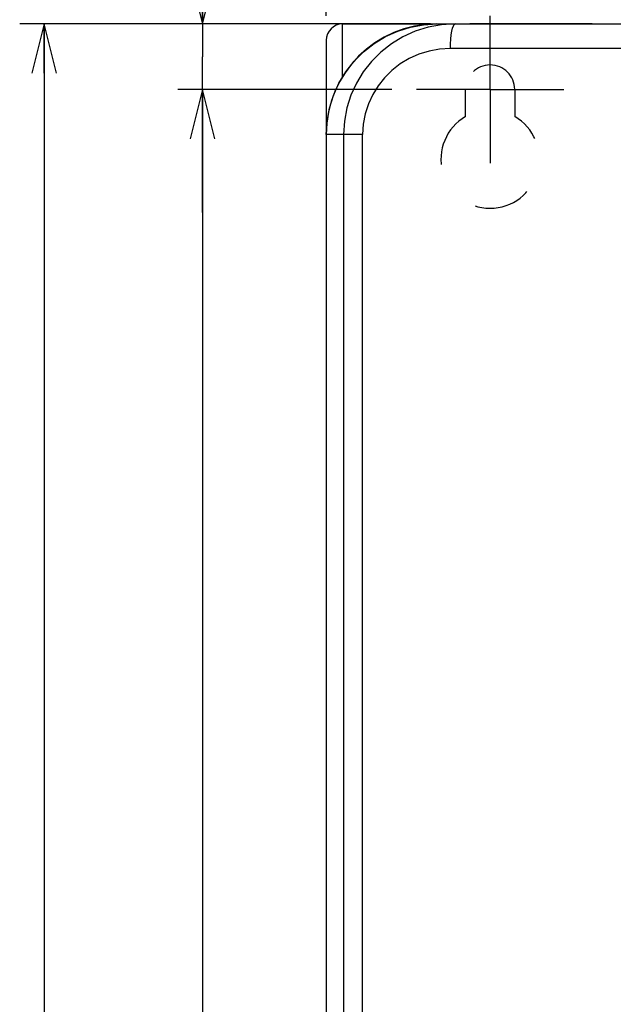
# Model space of a CAD drawing. Extents: x 30 to 410, y 34 to 287.
# Tile 21 of 66: x 33 to 57, y 196 to 236. Entities that reach past the tile are written whole.
import ezdxf

# ---------------------------------------------------------------- set-up
doc = ezdxf.new("R2010")
doc.units = 0
doc.header["$LTSCALE"] = 23.1
doc.linetypes.add('CENTER', pattern=[0.6, 0.375, -0.075, 0.075, -0.075])
doc.linetypes.add('HIDDEN', pattern=[0.2, 0.1, -0.1])
doc.layers.get('0').update_dxf_attribs({"linetype": 'CONTINUOUS'})
for name, color, linetype in [('ALL_AXIS', 7, 'CONTINUOUS'), ('ALL_DIM', 7, 'CONTINUOUS'), ('ALL_FEATURES', 7, 'CONTINUOUS')]:
    doc.layers.add(name, color=color, linetype=linetype)
doc.dimstyles.get("Standard").update_dxf_attribs({"dimtxt": 2.5, "dimasz": 2.5, "dimexe": 1.25, "dimexo": 0.625, "dimtad": 1, "dimcen": 2.5, "dimazin": 3, "dimtfac": 1, "dimtmove": 0, "dimatfit": 3})

# ---------------------------------------------------------------- blocks, each defined once
blk = doc.blocks.new('_OPEN')
at = {"color": 0, "linetype": 'BYBLOCK'}
for p, q in [((0, 0), (-1, 0.25)), ((-1, -0.25), (0, 0)), ((-1, 0), (0, 0))]:
    blk.add_line(p, q, dxfattribs=at)
blk = doc.blocks.new('*D0')
at = {"layer": 'ALL_DIM', "color": 2, "linetype": 'CONTINUOUS'}
for p, q in [((49.387, 236.238), (32.671, 236.238)), ((33.671, 236.238), (33.671, 186.238)), ((33.671, 136.238), (33.671, 186.238)), ((54.478, 136.238), (32.671, 136.238))]:
    blk.add_line(p, q, dxfattribs=at)
at = {"layer": 'ALL_DIM', "color": 2, "linetype": 'CONTINUOUS', "xscale": 2, "yscale": 2, "zscale": 2}
for p, rotation in [((33.671, 236.238), 90), ((33.671, 136.238), 270)]:
    blk.add_blockref('_OPEN', p, dxfattribs=dict(at, rotation=rotation))
blk = doc.blocks.new('*D19')
at = {"layer": 'ALL_DIM', "color": 2, "linetype": 'CONTINUOUS'}
for p, q in [((47.806, 233.571), (39.107, 233.571)), ((40.107, 233.571), (40.107, 186.238)), ((40.107, 138.904), (40.107, 186.238)), ((47.806, 138.904), (39.107, 138.904))]:
    blk.add_line(p, q, dxfattribs=at)
at = {"layer": 'ALL_DIM', "color": 2, "linetype": 'CONTINUOUS', "xscale": 2, "yscale": 2, "zscale": 2}
for p, rotation in [((40.107, 233.571), 90), ((40.107, 138.904), 270)]:
    blk.add_blockref('_OPEN', p, dxfattribs=dict(at, rotation=rotation))
blk = doc.blocks.new('*D20')
at = {"layer": 'ALL_DIM', "color": 2, "linetype": 'CONTINUOUS'}
for p, q in [((40.107, 236.238), (40.107, 245.891)), ((40.107, 245.891), (40.107, 234.904)), ((44.806, 236.238), (39.107, 236.238)), ((40.107, 228.571), (40.107, 234.904)), ((47.806, 233.571), (39.107, 233.571)), ((40.107, 233.571), (40.107, 228.571))]:
    blk.add_line(p, q, dxfattribs=at)
at = {"layer": 'ALL_DIM', "color": 2, "linetype": 'CONTINUOUS', "xscale": 2, "yscale": 2, "zscale": 2}
for p, rotation in [((40.107, 236.238), 270), ((40.107, 233.571), 90)]:
    blk.add_blockref('_OPEN', p, dxfattribs=dict(at, rotation=rotation))
blk = doc.blocks.new('*D23')
at = {"layer": 'ALL_DIM', "color": 2, "linetype": 'CONTINUOUS'}
for p, q in [((45.139, 236.571), (45.139, 250.271)), ((51.806, 237.571), (51.806, 250.271)), ((45.139, 249.271), (37.465, 249.271)), ((37.465, 249.271), (48.472, 249.271)), ((56.806, 249.271), (48.472, 249.271)), ((51.806, 249.271), (56.806, 249.271))]:
    blk.add_line(p, q, dxfattribs=at)
at = {"layer": 'ALL_DIM', "color": 2, "linetype": 'CONTINUOUS', "xscale": 2, "yscale": 2, "zscale": 2}
blk.add_blockref('_OPEN', (45.139, 249.271), dxfattribs=at)
at = {"layer": 'ALL_DIM', "color": 2, "linetype": 'CONTINUOUS', "xscale": 2, "yscale": 2, "zscale": 2, "rotation": 180}
blk.add_blockref('_OPEN', (51.806, 249.271), dxfattribs=at)

msp = doc.modelspace()

# ---------------------------------------------------------------- linework, layer by layer
at = {"layer": 'ALL_AXIS', "color": 7, "linetype": 'CENTER'}
for q in [(51.806, 236.571), (48.806, 233.571), (51.806, 230.571), (54.806, 233.571)]:
    msp.add_line((51.806, 233.571), q, dxfattribs=at)
at = {"layer": 'ALL_AXIS', "color": 7, "linetype": 'CONTINUOUS'}
msp.add_line((49.138, 236.238), (49.153, 236.238), dxfattribs=at)
at = {"layer": 'ALL_AXIS', "color": 8, "linetype": 'HIDDEN'}
for p, q in [((50.806, 232.47), (50.806, 233.571)), ((52.806, 233.571), (52.806, 232.47))]:
    msp.add_line(p, q, dxfattribs=at)
for centre, radius, start, end in [((51.806, 233.571), 1, 0, 180), ((51.806, 230.738), 2, 120, 60)]:
    msp.add_arc(centre, radius, start, end, dxfattribs=at)
at = {"layer": 'ALL_FEATURES', "color": 7, "linetype": 'CONTINUOUS'}
for p, q in [((45.806, 234.089), (45.806, 236.238)), ((45.806, 236.238), (49.138, 236.238)), ((49.153, 236.238), (49.153, 236.208)), ((49.153, 236.238), (101.125, 236.238)), ((50.985, 236.249), (50.985, 236.238)), ((50.985, 236.249), (55.959, 236.249)), ((55.959, 236.249), (55.96, 236.238)), ((45.139, 235.571), (45.139, 137.571))]:
    msp.add_line(p, q, dxfattribs=at)
at = {"layer": 'ALL_FEATURES', "color": 9, "linetype": 'CONTINUOUS'}
for p, q in [((49.138, 236.238), (49.138, 236.207)), ((59.001, 235.238), (50.192, 235.238)), ((46.619, 231.738), (45.139, 231.738)), ((45.844, 231.738), (45.844, 141.436)), ((46.619, 162.057), (46.619, 231.738))]:
    msp.add_line(p, q, dxfattribs=at)
at = {"layer": 'ALL_FEATURES', "color": 7, "linetype": 'CONTINUOUS'}
msp.add_lwpolyline([(45.139, 231.738), (45.172, 232.28), (45.27, 232.814), (45.431, 233.332), (45.654, 233.827), (45.936, 234.292), (46.271, 234.72), (46.656, 235.105), (47.084, 235.44), (47.55, 235.721), (48.046, 235.945), (48.566, 236.107), (49.102, 236.205), (49.645, 236.238)], dxfattribs=at)
at = {"layer": 'ALL_FEATURES', "color": 9, "linetype": 'CONTINUOUS'}
for points in [[(50.387, 236.238), (49.828, 236.203), (49.286, 236.103), (48.76, 235.939), (48.26, 235.713), (47.792, 235.43), (47.363, 235.095), (46.979, 234.712), (46.645, 234.288), (46.365, 233.829), (46.143, 233.342), (45.979, 232.826), (45.878, 232.287), (45.844, 231.738)], [(50.192, 235.238), (50.196, 235.433), (50.207, 235.62), (50.225, 235.793), (50.249, 235.945), (50.279, 236.069), (50.312, 236.161), (50.349, 236.218), (50.387, 236.238)], [(50.192, 235.238), (49.752, 235.211), (49.326, 235.133), (48.913, 235.005), (48.519, 234.83), (48.151, 234.61), (47.814, 234.349), (47.512, 234.051), (47.249, 233.722), (47.029, 233.365), (46.854, 232.986), (46.725, 232.584), (46.646, 232.165), (46.619, 231.738)]]:
    msp.add_lwpolyline(points, dxfattribs=at)
at = {"layer": 'ALL_FEATURES', "color": 7, "linetype": 'CONTINUOUS'}
for centre, radius, start, end in [((49.639, 231.738), 4.5, 90, 180), ((45.806, 235.571), 0.667, 90, 180), ((49.173, 236.171), 0.0667, 38.4603, 90)]:
    msp.add_arc(centre, radius, start, end, dxfattribs=at)

# ---------------------------------------------------------------- dimensions: what is measured, and where the dimension line sits
at = {"layer": 'ALL_DIM', "color": 2, "linetype": 'CONTINUOUS'}
dim = msp.add_linear_dim(base=(51.806, 249.271), p1=(45.139, 235.571), p2=(51.806, 236.571), dimstyle='Standard', dxfattribs=at)
dim.commit()
dim.dimension.update_dxf_attribs({"geometry": '*D23', "text_midpoint": (37.465, 249.271), "dimtype": 128})
for base, p1, p2, angle, picture, middle in [((40.107, 236.238), (48.806, 233.571), (45.806, 236.238), 90, '*D20', (40.107, 237.635)), ((33.671, 136.238), (50.387, 236.238), (55.478, 136.238), 270, '*D0', (33.671, 182.11)), ((40.107, 233.571), (48.806, 138.904), (48.806, 233.571), 90, '*D19', (40.107, 182.11))]:
    dim = msp.add_linear_dim(base=base, p1=p1, p2=p2, angle=angle, dimstyle='Standard', dxfattribs=at)
    dim.commit()
    dim.dimension.update_dxf_attribs({"geometry": picture, "text_midpoint": middle, "dimtype": 128})

doc.saveas('drawing.dxf')
